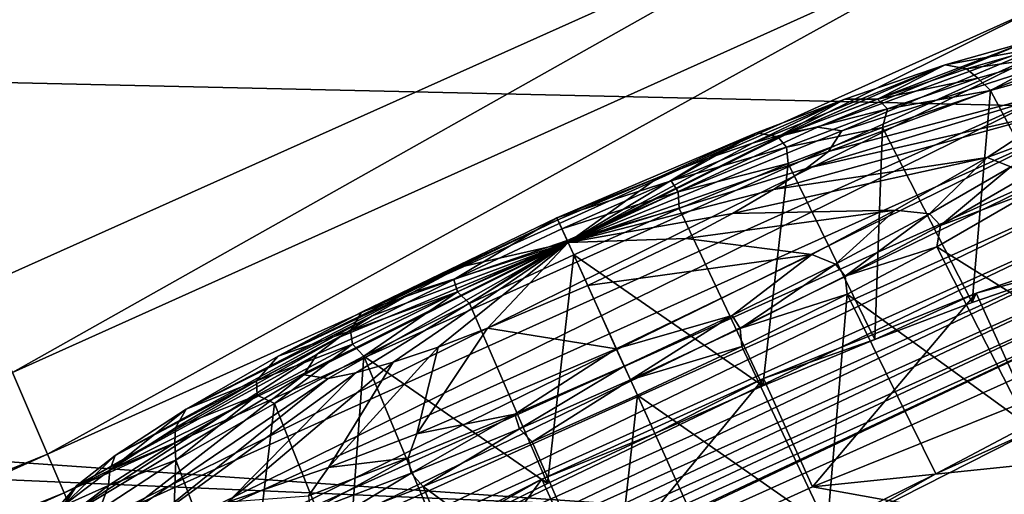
# Model space of a CAD drawing. Header units: metres. Extents: x 0 to 1651, y -1070 to 0.
# Tile 65 of 109: x 878 to 936, y -768 to -740. Entities that reach past the tile are written whole.
import ezdxf

# ---------------------------------------------------------------- set-up
doc = ezdxf.new("R2010")
doc.units = ezdxf.units.M

msp = doc.modelspace()

# ---------------------------------------------------------------- linework, layer by layer
at = {"layer": 'None'}
for points in [[(386.190338, -665.793701, -403), (874.955444, -755.91217, -403), (928.621887, -731.870789, -403)], [(966.380066, -745.566528, -406), (404.908142, -732.795654, -406), (1009.816956, -723.474548, -406)], [(928.621887, -731.870789, -403), (874.955444, -755.91217, -403), (877.794312, -760.493469, -402.52005)], [(877.794312, -760.493469, -402.52005), (935.69751, -734.425232, -402.52005), (928.621887, -731.870789, -403)], [(966.380066, -745.566528, -406), (917.642761, -768.503906, -406), (404.908142, -732.795654, -406)], [(917.642761, -768.503906, -406), (413.763672, -746.690247, -406), (404.908142, -732.795654, -406)], [(879.828491, -765.254211, -401.100159), (935.69751, -734.425232, -402.52005), (877.794312, -760.493469, -402.52005)], [(937.913147, -739.104248, -401.100159), (935.69751, -734.425232, -402.52005), (879.828491, -765.254211, -401.100159)], [(937.913147, -739.104248, -401.100159), (879.828491, -765.254211, -401.100159), (880.799011, -767.525574, -400.048401)], [(938.970276, -741.33667, -400.048401), (937.913147, -739.104248, -401.100159), (880.799011, -767.525574, -400.048401)], [(938.970276, -741.33667, -400.048401), (880.799011, -767.525574, -400.048401), (881.728027, -769.699707, -398.780426)], [(939.982117, -743.473511, -398.780426), (938.970276, -741.33667, -400.048401), (881.728027, -769.699707, -398.780426)], [(939.982117, -743.473511, -398.780426), (881.728027, -769.699707, -398.780426), (882.608582, -771.760498, -397.307617)], [(940.941223, -745.498901, -397.307617), (939.982117, -743.473511, -398.780426), (882.608582, -771.760498, -397.307617)], [(940.941223, -745.498901, -397.307617), (882.608582, -771.760498, -397.307617), (883.433777, -773.691772, -395.641296)], [(941.840027, -747.397034, -395.641296), (940.941223, -745.498901, -397.307617), (883.433777, -773.691772, -395.641296)], [(967.999084, -798.309875, -63), (899.523071, -829.016846, -63), (966.380066, -745.566528, -406)], [(899.523071, -829.016846, -63), (917.642761, -768.503906, -406), (966.380066, -745.566528, -406)], [(917.642761, -768.503906, -406), (868.193237, -789.862549, -406), (413.763672, -746.690247, -406)], [(941.840027, -747.397034, -395.641296), (883.433777, -773.691772, -395.641296), (884.19696, -775.477966, -393.793457)], [(942.671326, -749.152527, -393.793457), (941.840027, -747.397034, -395.641296), (884.19696, -775.477966, -393.793457)], [(942.671326, -749.152527, -393.793457), (884.19696, -775.477966, -393.793457), (884.892578, -777.105896, -391.779236)], [(943.429016, -750.752563, -391.779236), (942.671326, -749.152527, -393.793457), (884.892578, -777.105896, -391.779236)], [(943.429016, -750.752563, -391.779236), (884.892578, -777.105896, -391.779236), (885.515198, -778.56311, -389.61441)], [(944.107178, -752.184814, -389.61441), (943.429016, -750.752563, -391.779236), (885.515198, -778.56311, -389.61441)], [(944.107178, -752.184814, -389.61441), (885.515198, -778.56311, -389.61441), (886.05957, -779.837036, -387.314758)], [(944.700073, -753.436829, -387.314758), (944.107178, -752.184814, -389.61441), (886.05957, -779.837036, -387.314758)], [(944.700073, -753.436829, -387.314758), (886.05957, -779.837036, -387.314758), (886.520569, -780.916016, -384.897552)], [(945.202271, -754.497314, -384.897552), (944.700073, -753.436829, -387.314758), (886.520569, -780.916016, -384.897552)], [(945.202271, -754.497314, -384.897552), (886.520569, -780.916016, -384.897552), (886.895142, -781.792542, -382.385681)], [(945.610168, -755.358765, -382.385681), (945.202271, -754.497314, -384.897552), (886.895142, -781.792542, -382.385681)], [(886.895142, -781.792542, -382.385681), (887.361694, -782.917725, -377.175201), (945.610168, -755.358765, -382.385681)], [(887.361694, -782.917725, -377.175201), (946.123901, -756.462891, -377.175201), (945.610168, -755.358765, -382.385681)], [(946.123901, -756.462891, -377.175201), (887.361694, -782.917725, -377.175201), (957.650818, -800.303345, -60)], [(820.776184, -789.155823, -401.100159), (879.828491, -765.254211, -401.100159), (877.794312, -760.493469, -402.52005)], [(821.658691, -791.462891, -400.048401), (879.828491, -765.254211, -401.100159), (820.776184, -789.155823, -401.100159)], [(880.799011, -767.525574, -400.048401), (879.828491, -765.254211, -401.100159), (821.658691, -791.462891, -400.048401)], [(880.799011, -767.525574, -400.048401), (821.658691, -791.462891, -400.048401), (822.503418, -793.671143, -398.780426)], [(881.728027, -769.699707, -398.780426), (880.799011, -767.525574, -400.048401), (822.503418, -793.671143, -398.780426)]]:
    msp.add_3dface(points, dxfattribs=at)
at = {"layer": 'None01234'}
for points in [[(926.276367, -746.356567, -320.327332), (939.883118, -740.636169, -333.152252), (924.851807, -746.151917, -326.638123)], [(939.883118, -740.636169, -333.152252), (937.080872, -741.170532, -338.61676), (924.851807, -746.151917, -326.638123)], [(942.723877, -741.04425, -320.567596), (939.883118, -740.636169, -333.152252), (926.276367, -746.356567, -320.327332)], [(924.851807, -746.151917, -326.638123), (937.080872, -741.170532, -338.61676), (923.236389, -746.470642, -329.708954)], [(937.080872, -741.170532, -338.61676), (932.309692, -742.50885, -344.743164), (923.236389, -746.470642, -329.708954)], [(941.15979, -743.4505, -307.982941), (942.723877, -741.04425, -320.567596), (925.492004, -747.563232, -314.016541)], [(925.492004, -747.563232, -314.016541), (942.723877, -741.04425, -320.567596), (926.276367, -746.356567, -320.327332)], [(937.931885, -741.49939, -340.815399), (932.309692, -742.50885, -344.743164), (937.080872, -741.170532, -338.61676)], [(933.55304, -742.751038, -346.264435), (932.309692, -742.50885, -344.743164), (937.931885, -741.49939, -340.815399)], [(938.669556, -742.025574, -341.222321), (933.55304, -742.751038, -346.264435), (937.931885, -741.49939, -340.815399)], [(923.236389, -746.470642, -329.708954), (932.309692, -742.50885, -344.743164), (921.054138, -747.090942, -332.450287)], [(932.309692, -742.50885, -344.743164), (926.441956, -744.515137, -349.604553), (921.054138, -747.090942, -332.450287)], [(926.441956, -744.515137, -349.604553), (932.309692, -742.50885, -344.743164), (928.359619, -744.513489, -350.665649)], [(928.359619, -744.513489, -350.665649), (932.309692, -742.50885, -344.743164), (933.55304, -742.751038, -346.264435)], [(934.224182, -743.296265, -346.754211), (933.55304, -742.751038, -346.264435), (938.669556, -742.025574, -341.222321)], [(934.959351, -744.014038, -346.850525), (934.224182, -743.296265, -346.754211), (938.669556, -742.025574, -341.222321)], [(940.082581, -742.577026, -340.271667), (934.959351, -744.014038, -346.850525), (938.669556, -742.025574, -341.222321)], [(934.959351, -744.014038, -346.850525), (940.082581, -742.577026, -340.271667), (940.36377, -754.180908, -348.988647)], [(928.359619, -744.513489, -350.665649), (933.55304, -742.751038, -346.264435), (934.224182, -743.296265, -346.754211)], [(938.911865, -745.20697, -302.518463), (941.15979, -743.4505, -307.982941), (924.18811, -748.568726, -310.945709)], [(924.18811, -748.568726, -310.945709), (941.15979, -743.4505, -307.982941), (925.492004, -747.563232, -314.016541)], [(928.951782, -745.08551, -351.222321), (928.359619, -744.513489, -350.665649), (934.224182, -743.296265, -346.754211)], [(928.951782, -745.08551, -351.222321), (934.224182, -743.296265, -346.754211), (934.959351, -744.014038, -346.850525)], [(928.658325, -746.168518, -352.070618), (928.951782, -745.08551, -351.222321), (934.959351, -744.014038, -346.850525)], [(928.658325, -746.168518, -352.070618), (934.959351, -744.014038, -346.850525), (933.888123, -756.395142, -354.353241)], [(933.888123, -756.395142, -354.353241), (934.959351, -744.014038, -346.850525), (940.36377, -754.180908, -348.988647)], [(921.054138, -747.090942, -332.450287), (926.441956, -744.515137, -349.604553), (918.425964, -747.98291, -334.677185)], [(926.441956, -744.515137, -349.604553), (921.288574, -746.481812, -352.356628), (918.425964, -747.98291, -334.677185)], [(921.288574, -746.481812, -352.356628), (926.441956, -744.515137, -349.604553), (922.537415, -746.717529, -353.907135)], [(922.537415, -746.717529, -353.907135), (928.359619, -744.513489, -350.665649), (928.951782, -745.08551, -351.222321)], [(922.537415, -746.717529, -353.907135), (926.441956, -744.515137, -349.604553), (928.359619, -744.513489, -350.665649)], [(922.283997, -749.802124, -308.204376), (934.762207, -747.915405, -296.392029), (938.911865, -745.20697, -302.518463)], [(922.283997, -749.802124, -308.204376), (938.911865, -745.20697, -302.518463), (924.18811, -748.568726, -310.945709)], [(923.041077, -747.323059, -354.513092), (922.537415, -746.717529, -353.907135), (928.951782, -745.08551, -351.222321)], [(923.041077, -747.323059, -354.513092), (928.951782, -745.08551, -351.222321), (928.658325, -746.168518, -352.070618)], [(938.911865, -745.20697, -302.518463), (934.762207, -747.915405, -296.392029), (939.97467, -746.002563, -300.542603)], [(934.762207, -747.915405, -296.392029), (936.148621, -748.472839, -295.093567), (939.97467, -746.002563, -300.542603)], [(909.620117, -751.451233, -354.757019), (921.288574, -746.481812, -352.356628), (916.296021, -749.279175, -355.906616)], [(921.288574, -746.481812, -352.356628), (909.620117, -751.451233, -354.757019), (915.52771, -749.08313, -336.268066)], [(924.851807, -746.151917, -326.638123), (923.236389, -746.470642, -329.708954), (910.276001, -752.897095, -320.247101)], [(926.276367, -746.356567, -320.327332), (924.851807, -746.151917, -326.638123), (910.276001, -752.897095, -320.247101)], [(925.492004, -747.563232, -314.016541), (926.276367, -746.356567, -320.327332), (910.276001, -752.897095, -320.247101)], [(923.236389, -746.470642, -329.708954), (921.054138, -747.090942, -332.450287), (910.276001, -752.897095, -320.247101)], [(918.425964, -747.98291, -334.677185), (921.288574, -746.481812, -352.356628), (915.52771, -749.08313, -336.268066)], [(916.296021, -749.279175, -355.906616), (921.288574, -746.481812, -352.356628), (922.537415, -746.717529, -353.907135)], [(923.127747, -748.279114, -355.023895), (923.041077, -747.323059, -354.513092), (928.658325, -746.168518, -352.070618)], [(923.127747, -748.279114, -355.023895), (928.658325, -746.168518, -352.070618), (928.205627, -758.563721, -357.387604)], [(928.205627, -758.563721, -357.387604), (928.658325, -746.168518, -352.070618), (933.888123, -756.395142, -354.353241)], [(921.054138, -747.090942, -332.450287), (918.425964, -747.98291, -334.677185), (910.276001, -752.897095, -320.247101)], [(916.296021, -749.279175, -355.906616), (922.537415, -746.717529, -353.907135), (923.041077, -747.323059, -354.513092)], [(924.18811, -748.568726, -310.945709), (925.492004, -747.563232, -314.016541), (910.276001, -752.897095, -320.247101)], [(916.704834, -749.923645, -356.542969), (916.296021, -749.279175, -355.906616), (923.041077, -747.323059, -354.513092)], [(916.704834, -749.923645, -356.542969), (923.041077, -747.323059, -354.513092), (923.127747, -748.279114, -355.023895)], [(918.425964, -747.98291, -334.677185), (915.52771, -749.08313, -336.268066), (910.276001, -752.897095, -320.247101)], [(916.760376, -750.90271, -356.988007), (916.704834, -749.923645, -356.542969), (923.127747, -748.279114, -355.023895)], [(921.662476, -761.259705, -359.405914), (916.760376, -750.90271, -356.988007), (923.127747, -748.279114, -355.023895)], [(919.881653, -751.192078, -305.977509), (934.762207, -747.915405, -296.392029), (922.283997, -749.802124, -308.204376)], [(929.387634, -751.00885, -291.53064), (934.762207, -747.915405, -296.392029), (919.881653, -751.192078, -305.977509)], [(921.662476, -761.259705, -359.405914), (923.127747, -748.279114, -355.023895), (928.205627, -758.563721, -357.387604)], [(934.762207, -747.915405, -296.392029), (929.387634, -751.00885, -291.53064), (931.401672, -751.219543, -290.692352)], [(936.148621, -748.472839, -295.093567), (934.762207, -747.915405, -296.392029), (931.401672, -751.219543, -290.692352)], [(922.283997, -749.802124, -308.204376), (924.18811, -748.568726, -310.945709), (910.276001, -752.897095, -320.247101)], [(931.401672, -751.219543, -290.692352), (932.040039, -751.893555, -290.337433), (936.148621, -748.472839, -295.093567)], [(936.148621, -748.472839, -295.093567), (932.040039, -751.893555, -290.337433), (936.859192, -749.105042, -294.805542)], [(915.52771, -749.08313, -336.268066), (909.620117, -751.451233, -354.757019), (909.676331, -751.575134, -337.471802)], [(909.907654, -752.085022, -356.589325), (909.620117, -751.451233, -354.757019), (916.296021, -749.279175, -355.906616)], [(910.276001, -752.897095, -320.247101), (915.52771, -749.08313, -336.268066), (909.676331, -751.575134, -337.471802)], [(909.907654, -752.085022, -356.589325), (916.296021, -749.279175, -355.906616), (916.704834, -749.923645, -356.542969)], [(936.859192, -749.105042, -294.805542), (932.040039, -751.893555, -290.337433), (937.592224, -749.818115, -294.943665)], [(910.21936, -752.772156, -357.236053), (909.907654, -752.085022, -356.589325), (916.704834, -749.923645, -356.542969)], [(910.21936, -752.772156, -357.236053), (916.704834, -749.923645, -356.542969), (916.760376, -750.90271, -356.988007)], [(910.276001, -752.897095, -320.247101), (919.881653, -751.192078, -305.977509), (922.283997, -749.802124, -308.204376)], [(937.592224, -749.818115, -294.943665), (932.040039, -751.893555, -290.337433), (931.82074, -753.140015, -289.723602)], [(937.592224, -749.818115, -294.943665), (931.82074, -753.140015, -289.723602), (943.069336, -760.145264, -295.649109)], [(910.601196, -753.614014, -357.6008), (910.21936, -752.772156, -357.236053), (916.760376, -750.90271, -356.988007)], [(917.144836, -752.648071, -304.386627), (919.881653, -751.192078, -305.977509), (910.276001, -752.897095, -320.247101)], [(910.601196, -753.614014, -357.6008), (916.760376, -750.90271, -356.988007), (921.662476, -761.259705, -359.405914)], [(924.513489, -753.590942, -288.778564), (929.387634, -751.00885, -291.53064), (917.144836, -752.648071, -304.386627)], [(929.387634, -751.00885, -291.53064), (919.881653, -751.192078, -305.977509), (917.144836, -752.648071, -304.386627)], [(929.387634, -751.00885, -291.53064), (924.513489, -753.590942, -288.778564), (925.908264, -754.148499, -287.450867)], [(931.401672, -751.219543, -290.692352), (929.387634, -751.00885, -291.53064), (925.908264, -754.148499, -287.450867)], [(925.908264, -754.148499, -287.450867), (926.463196, -754.867004, -287.046661), (931.401672, -751.219543, -290.692352)], [(926.463196, -754.867004, -287.046661), (932.040039, -751.893555, -290.337433), (931.401672, -751.219543, -290.692352)], [(909.620117, -751.451233, -354.757019), (898.19519, -756.957458, -352.356628), (909.676331, -751.575134, -337.471802)], [(898.19519, -756.957458, -352.356628), (909.620117, -751.451233, -354.757019), (903.588562, -755.043579, -355.906616)], [(898.19519, -756.957458, -352.356628), (903.947144, -754.336365, -336.268066), (909.676331, -751.575134, -337.471802)], [(909.620117, -751.451233, -354.757019), (909.907654, -752.085022, -356.589325), (903.588562, -755.043579, -355.906616)], [(909.676331, -751.575134, -337.471802), (903.947144, -754.336365, -336.268066), (910.276001, -752.897095, -320.247101)], [(903.588562, -755.043579, -355.906616), (909.907654, -752.085022, -356.589325), (910.21936, -752.772156, -357.236053)], [(932.040039, -751.893555, -290.337433), (926.463196, -754.867004, -287.046661), (931.82074, -753.140015, -289.723602)], [(944.522217, -752.363586, -348.476715), (934.127869, -755.853882, -357.561249), (940.36377, -754.180908, -348.988647)], [(936.998047, -762.181152, -358.414337), (934.127869, -755.853882, -357.561249), (944.522217, -752.363586, -348.476715)], [(895.599915, -759.421204, -326.638123), (894.815552, -760.627869, -320.327332), (910.276001, -752.897095, -320.247101)], [(894.815552, -760.627869, -320.327332), (896.240112, -760.83252, -314.016541), (910.276001, -752.897095, -320.247101)], [(896.903809, -758.41571, -329.708954), (895.599915, -759.421204, -326.638123), (910.276001, -752.897095, -320.247101)], [(896.240112, -760.83252, -314.016541), (897.85553, -760.513794, -310.945709), (910.276001, -752.897095, -320.247101)], [(898.807983, -757.182312, -332.450287), (896.903809, -758.41571, -329.708954), (910.276001, -752.897095, -320.247101)], [(897.85553, -760.513794, -310.945709), (900.037781, -759.893494, -308.204376), (910.276001, -752.897095, -320.247101)], [(910.276001, -752.897095, -320.247101), (901.210266, -755.792358, -334.677185), (898.807983, -757.182312, -332.450287)], [(900.037781, -759.893494, -308.204376), (902.666016, -759.001465, -305.977509), (910.276001, -752.897095, -320.247101)], [(903.947144, -754.336365, -336.268066), (901.210266, -755.792358, -334.677185), (910.276001, -752.897095, -320.247101)], [(902.666016, -759.001465, -305.977509), (905.56427, -757.901306, -304.386627), (910.276001, -752.897095, -320.247101)], [(910.21936, -752.772156, -357.236053), (903.804199, -755.775696, -356.542969), (903.588562, -755.043579, -355.906616)], [(904.504211, -756.462341, -356.988007), (903.804199, -755.775696, -356.542969), (910.21936, -752.772156, -357.236053)], [(910.601196, -753.614014, -357.6008), (904.504211, -756.462341, -356.988007), (910.21936, -752.772156, -357.236053)], [(905.56427, -757.901306, -304.386627), (911.415588, -755.409241, -303.182892), (910.276001, -752.897095, -320.247101)], [(911.415588, -755.409241, -303.182892), (917.144836, -752.648071, -304.386627), (910.276001, -752.897095, -320.247101)], [(924.513489, -753.590942, -288.778564), (917.144836, -752.648071, -304.386627), (911.415588, -755.409241, -303.182892)], [(931.82074, -753.140015, -289.723602), (926.463196, -754.867004, -287.046661), (926.589783, -755.911072, -286.770325)], [(931.82074, -753.140015, -289.723602), (926.589783, -755.911072, -286.770325), (937.137939, -763.559143, -290.284485)], [(943.069336, -760.145264, -295.649109), (931.82074, -753.140015, -289.723602), (937.137939, -763.559143, -290.284485)], [(909.068115, -766.972839, -359.405914), (904.504211, -756.462341, -356.988007), (910.601196, -753.614014, -357.6008)], [(915.333374, -764.045898, -360.035614), (909.068115, -766.972839, -359.405914), (910.601196, -753.614014, -357.6008)], [(915.333374, -764.045898, -360.035614), (910.601196, -753.614014, -357.6008), (921.662476, -761.259705, -359.405914)], [(913.088501, -759.097168, -286.378174), (924.513489, -753.590942, -288.778564), (911.415588, -755.409241, -303.182892)], [(924.513489, -753.590942, -288.778564), (913.088501, -759.097168, -286.378174), (919.869751, -757.157349, -285.451385)], [(925.908264, -754.148499, -287.450867), (924.513489, -753.590942, -288.778564), (919.869751, -757.157349, -285.451385)], [(898.19519, -756.957458, -352.356628), (893.320984, -759.539551, -349.604553), (903.947144, -754.336365, -336.268066)], [(893.320984, -759.539551, -349.604553), (901.210266, -755.792358, -334.677185), (903.947144, -754.336365, -336.268066)], [(919.869751, -757.157349, -285.451385), (920.332825, -757.92157, -285.016785), (925.908264, -754.148499, -287.450867)], [(920.332825, -757.92157, -285.016785), (926.463196, -754.867004, -287.046661), (925.908264, -754.148499, -287.450867)], [(934.127869, -755.853882, -357.561249), (933.888123, -756.395142, -354.353241), (940.36377, -754.180908, -348.988647)], [(903.804199, -755.775696, -356.542969), (897.549988, -758.052429, -353.907135), (903.588562, -755.043579, -355.906616)], [(903.588562, -755.043579, -355.906616), (897.549988, -758.052429, -353.907135), (898.19519, -756.957458, -352.356628)], [(926.463196, -754.867004, -287.046661), (920.332825, -757.92157, -285.016785), (926.589783, -755.911072, -286.770325)], [(901.210266, -755.792358, -334.677185), (887.946472, -762.633057, -344.743164), (898.807983, -757.182312, -332.450287)], [(893.320984, -759.539551, -349.604553), (887.946472, -762.633057, -344.743164), (901.210266, -755.792358, -334.677185)], [(903.804199, -755.775696, -356.542969), (897.673828, -758.830261, -354.513092), (897.549988, -758.052429, -353.907135)], [(898.33606, -759.525208, -355.023895), (897.673828, -758.830261, -354.513092), (903.804199, -755.775696, -356.542969)], [(904.504211, -756.462341, -356.988007), (898.33606, -759.525208, -355.023895), (903.804199, -755.775696, -356.542969)], [(913.088501, -759.097168, -286.378174), (911.415588, -755.409241, -303.182892), (905.56427, -757.901306, -304.386627)], [(926.589783, -755.911072, -286.770325), (920.332825, -757.92157, -285.016785), (920.421631, -758.973877, -284.806213)], [(926.589783, -755.911072, -286.770325), (920.421631, -758.973877, -284.806213), (925.424866, -769.553711, -285.231842)], [(934.127869, -755.853882, -357.561249), (921.697327, -760.840881, -362.39502), (928.205627, -758.563721, -357.387604)], [(924.567566, -767.168152, -363.248108), (921.697327, -760.840881, -362.39502), (934.127869, -755.853882, -357.561249)], [(936.998047, -762.181152, -358.414337), (924.567566, -767.168152, -363.248108), (934.127869, -755.853882, -357.561249)], [(926.589783, -755.911072, -286.770325), (925.424866, -769.553711, -285.231842), (931.763245, -766.406311, -287.250153)], [(937.137939, -763.559143, -290.284485), (926.589783, -755.911072, -286.770325), (931.763245, -766.406311, -287.250153)], [(933.888123, -756.395142, -354.353241), (934.127869, -755.853882, -357.561249), (928.205627, -758.563721, -357.387604)], [(897.549988, -758.052429, -353.907135), (893.320984, -759.539551, -349.604553), (898.19519, -756.957458, -352.356628)], [(904.504211, -756.462341, -356.988007), (909.068115, -766.972839, -359.405914), (898.33606, -759.525208, -355.023895)], [(898.807983, -757.182312, -332.450287), (887.946472, -762.633057, -344.743164), (883.796753, -765.341431, -338.61676)], [(898.807983, -757.182312, -332.450287), (883.796753, -765.341431, -338.61676), (896.903809, -758.41571, -329.708954)], [(919.869751, -757.157349, -285.451385), (913.088501, -759.097168, -286.378174), (913.550598, -760.115906, -284.768677)], [(913.550598, -760.115906, -284.768677), (913.917664, -760.925049, -284.3237), (919.869751, -757.157349, -285.451385)], [(913.917664, -760.925049, -284.3237), (920.332825, -757.92157, -285.016785), (919.869751, -757.157349, -285.451385)], [(897.673828, -758.830261, -354.513092), (892.05658, -760.981384, -350.665649), (897.549988, -758.052429, -353.907135)], [(897.549988, -758.052429, -353.907135), (892.05658, -760.981384, -350.665649), (893.320984, -759.539551, -349.604553)], [(901.420044, -764.06665, -288.778564), (913.088501, -759.097168, -286.378174), (905.56427, -757.901306, -304.386627)], [(902.666016, -759.001465, -305.977509), (901.420044, -764.06665, -288.778564), (905.56427, -757.901306, -304.386627)], [(920.332825, -757.92157, -285.016785), (913.917664, -760.925049, -284.3237), (920.421631, -758.973877, -284.806213)], [(883.796753, -765.341431, -338.61676), (881.548889, -767.0979, -333.152252), (896.903809, -758.41571, -329.708954)], [(896.903809, -758.41571, -329.708954), (881.548889, -767.0979, -333.152252), (895.599915, -759.421204, -326.638123)], [(928.205627, -758.563721, -357.387604), (921.697327, -760.840881, -362.39502), (921.662476, -761.259705, -359.405914)], [(897.673828, -758.830261, -354.513092), (892.096985, -761.803711, -351.222321), (892.05658, -760.981384, -350.665649)], [(893.105164, -762.296265, -352.070618), (892.096985, -761.803711, -351.222321), (897.673828, -758.830261, -354.513092)], [(898.33606, -759.525208, -355.023895), (893.105164, -762.296265, -352.070618), (897.673828, -758.830261, -354.513092)], [(900.037781, -759.893494, -308.204376), (896.266663, -766.033264, -291.53064), (902.666016, -759.001465, -305.977509)], [(896.266663, -766.033264, -291.53064), (901.420044, -764.06665, -288.778564), (902.666016, -759.001465, -305.977509)], [(907.162231, -762.921753, -285.451385), (913.088501, -759.097168, -286.378174), (901.420044, -764.06665, -288.778564)], [(907.162231, -762.921753, -285.451385), (913.550598, -760.115906, -284.768677), (913.088501, -759.097168, -286.378174)], [(920.421631, -758.973877, -284.806213), (913.917664, -760.925049, -284.3237), (914.324646, -761.822266, -284.19342)], [(920.421631, -758.973877, -284.806213), (914.324646, -761.822266, -284.19342), (925.424866, -769.553711, -285.231842)], [(881.548889, -767.0979, -333.152252), (879.984802, -769.50415, -320.567596), (895.599915, -759.421204, -326.638123)], [(895.599915, -759.421204, -326.638123), (879.984802, -769.50415, -320.567596), (894.815552, -760.627869, -320.327332)], [(892.05658, -760.981384, -350.665649), (887.946472, -762.633057, -344.743164), (893.320984, -759.539551, -349.604553)], [(898.33606, -759.525208, -355.023895), (897.355042, -772.967407, -354.353241), (893.105164, -762.296265, -352.070618)], [(898.33606, -759.525208, -355.023895), (902.729675, -770.120239, -357.387604), (897.355042, -772.967407, -354.353241)], [(909.068115, -766.972839, -359.405914), (902.729675, -770.120239, -357.387604), (898.33606, -759.525208, -355.023895)], [(897.85553, -760.513794, -310.945709), (890.398987, -768.039551, -296.392029), (900.037781, -759.893494, -308.204376)], [(890.398987, -768.039551, -296.392029), (896.266663, -766.033264, -291.53064), (900.037781, -759.893494, -308.204376)], [(907.43219, -763.77356, -285.016785), (913.550598, -760.115906, -284.768677), (907.162231, -762.921753, -285.451385)], [(907.43219, -763.77356, -285.016785), (913.917664, -760.925049, -284.3237), (913.550598, -760.115906, -284.768677)], [(879.984802, -769.50415, -320.567596), (882.8255, -769.912292, -307.982941), (894.815552, -760.627869, -320.327332)], [(894.815552, -760.627869, -320.327332), (882.8255, -769.912292, -307.982941), (896.240112, -760.83252, -314.016541)], [(882.8255, -769.912292, -307.982941), (885.627808, -769.377869, -302.518463), (896.240112, -760.83252, -314.016541)], [(896.240112, -760.83252, -314.016541), (885.627808, -769.377869, -302.518463), (897.85553, -760.513794, -310.945709)], [(885.627808, -769.377869, -302.518463), (890.398987, -768.039551, -296.392029), (897.85553, -760.513794, -310.945709)], [(892.096985, -761.803711, -351.222321), (887.309631, -763.728088, -346.264435), (892.05658, -760.981384, -350.665649)], [(892.05658, -760.981384, -350.665649), (887.309631, -763.728088, -346.264435), (887.946472, -762.633057, -344.743164)], [(908.165527, -764.533569, -284.806213), (913.917664, -760.925049, -284.3237), (907.43219, -763.77356, -285.016785)], [(908.165527, -764.533569, -284.806213), (914.324646, -761.822266, -284.19342), (913.917664, -760.925049, -284.3237)], [(921.697327, -760.840881, -362.39502), (908.72998, -766.723206, -362.39502), (915.333374, -764.045898, -360.035614)], [(911.60022, -773.050476, -363.248108), (908.72998, -766.723206, -362.39502), (921.697327, -760.840881, -362.39502)], [(924.567566, -767.168152, -363.248108), (911.60022, -773.050476, -363.248108), (921.697327, -760.840881, -362.39502)], [(921.697327, -760.840881, -362.39502), (915.333374, -764.045898, -360.035614), (921.662476, -761.259705, -359.405914)], [(887.333679, -765.618103, -346.850525), (887.277893, -764.592224, -346.754211), (892.096985, -761.803711, -351.222321)], [(892.096985, -761.803711, -351.222321), (887.277893, -764.592224, -346.754211), (887.309631, -763.728088, -346.264435)], [(893.105164, -762.296265, -352.070618), (887.333679, -765.618103, -346.850525), (892.096985, -761.803711, -351.222321)], [(912.830444, -775.266846, -285.231842), (914.324646, -761.822266, -284.19342), (908.165527, -764.533569, -284.806213)], [(912.830444, -775.266846, -285.231842), (919.159546, -772.480652, -284.602112), (914.324646, -761.822266, -284.19342)], [(925.424866, -769.553711, -285.231842), (914.324646, -761.822266, -284.19342), (919.159546, -772.480652, -284.602112)], [(887.309631, -763.728088, -346.264435), (883.483643, -766.198364, -340.815399), (887.946472, -762.633057, -344.743164)], [(887.946472, -762.633057, -344.743164), (883.483643, -766.198364, -340.815399), (883.796753, -765.341431, -338.61676)], [(893.105164, -762.296265, -352.070618), (891.423584, -776.381287, -348.988647), (887.333679, -765.618103, -346.850525)], [(897.355042, -772.967407, -354.353241), (891.423584, -776.381287, -348.988647), (893.105164, -762.296265, -352.070618)], [(936.998047, -762.181152, -358.414337), (950.046021, -764.540649, -297.014099), (924.567566, -767.168152, -363.248108)], [(901.095947, -766.374207, -287.046661), (907.162231, -762.921753, -285.451385), (900.920837, -765.483398, -287.450867)], [(900.920837, -765.483398, -287.450867), (907.162231, -762.921753, -285.451385), (901.420044, -764.06665, -288.778564)], [(901.095947, -766.374207, -287.046661), (907.43219, -763.77356, -285.016785), (907.162231, -762.921753, -285.451385)], [(887.277893, -764.592224, -346.754211), (883.483643, -766.198364, -340.815399), (887.309631, -763.728088, -346.264435)], [(901.798096, -767.157166, -286.770325), (907.43219, -763.77356, -285.016785), (901.095947, -766.374207, -287.046661)], [(901.798096, -767.157166, -286.770325), (908.165527, -764.533569, -284.806213), (907.43219, -763.77356, -285.016785)], [(925.762939, -769.803345, -282.242706), (937.703064, -763.735291, -287.076508), (931.763245, -766.406311, -287.250153)], [(937.703064, -763.735291, -287.076508), (925.762939, -769.803345, -282.242706), (940.573242, -770.062561, -287.929596)], [(937.703064, -763.735291, -287.076508), (937.137939, -763.559143, -290.284485), (931.763245, -766.406311, -287.250153)], [(900.920837, -765.483398, -287.450867), (901.420044, -764.06665, -288.778564), (896.266663, -766.033264, -291.53064)], [(908.72998, -766.723206, -362.39502), (909.068115, -766.972839, -359.405914), (915.333374, -764.045898, -360.035614)], [(887.277893, -764.592224, -346.754211), (887.333679, -765.618103, -346.850525), (883.393677, -767.099976, -341.222321)], [(887.277893, -764.592224, -346.754211), (883.393677, -767.099976, -341.222321), (883.483643, -766.198364, -340.815399)], [(901.798096, -767.157166, -286.770325), (912.830444, -775.266846, -285.231842), (908.165527, -764.533569, -284.806213)], [(950.046021, -764.540649, -297.014099), (940.573242, -770.062561, -287.929596), (924.567566, -767.168152, -363.248108)], [(883.483643, -766.198364, -340.815399), (880.708435, -768.301392, -334.554352), (883.796753, -765.341431, -338.61676)], [(883.796753, -765.341431, -338.61676), (880.708435, -768.301392, -334.554352), (881.548889, -767.0979, -333.152252)], [(887.333679, -765.618103, -346.850525), (886.844421, -779.370117, -342.227478), (882.877808, -768.526367, -340.271667)], [(887.333679, -765.618103, -346.850525), (882.877808, -768.526367, -340.271667), (883.393677, -767.099976, -341.222321)], [(891.423584, -776.381287, -348.988647), (886.844421, -779.370117, -342.227478), (887.333679, -765.618103, -346.850525)], [(895.185242, -768.611755, -290.337433), (900.920837, -765.483398, -287.450867), (895.098633, -767.687439, -290.692352)], [(895.098633, -767.687439, -290.692352), (900.920837, -765.483398, -287.450867), (896.266663, -766.033264, -291.53064)], [(895.185242, -768.611755, -290.337433), (901.095947, -766.374207, -287.046661), (900.920837, -765.483398, -287.450867)], [(896.266663, -766.033264, -291.53064), (890.398987, -768.039551, -296.392029), (895.098633, -767.687439, -290.692352)], [(883.393677, -767.099976, -341.222321), (880.708435, -768.301392, -334.554352), (883.483643, -766.198364, -340.815399)], [(896.267578, -769.267761, -289.723602), (901.095947, -766.374207, -287.046661), (895.185242, -768.611755, -290.337433)], [(896.267578, -769.267761, -289.723602), (901.798096, -767.157166, -286.770325), (901.095947, -766.374207, -287.046661)], [(908.72998, -766.723206, -362.39502), (896.789856, -772.79126, -357.561249), (902.729675, -770.120239, -357.387604)], [(899.660034, -779.118469, -358.414337), (896.789856, -772.79126, -357.561249), (908.72998, -766.723206, -362.39502)], [(911.60022, -773.050476, -363.248108), (899.660034, -779.118469, -358.414337), (908.72998, -766.723206, -362.39502)], [(909.068115, -766.972839, -359.405914), (908.72998, -766.723206, -362.39502), (902.729675, -770.120239, -357.387604)], [(925.762939, -769.803345, -282.242706), (931.763245, -766.406311, -287.250153), (925.424866, -769.553711, -285.231842)], [(880.708435, -768.301392, -334.554352), (879.101624, -769.947388, -327.752014), (881.548889, -767.0979, -333.152252)], [(881.548889, -767.0979, -333.152252), (879.101624, -769.947388, -327.752014), (879.984802, -769.50415, -320.567596)], [(883.393677, -767.099976, -341.222321), (882.877808, -768.526367, -340.271667), (880.576294, -769.234985, -334.86615)], [(883.393677, -767.099976, -341.222321), (880.576294, -769.234985, -334.86615), (880.708435, -768.301392, -334.554352)], [(896.267578, -769.267761, -289.723602), (906.287292, -777.96283, -287.250153), (901.798096, -767.157166, -286.770325)], [(906.287292, -777.96283, -287.250153), (912.830444, -775.266846, -285.231842), (901.798096, -767.157166, -286.770325)], [(924.567566, -767.168152, -363.248108), (940.573242, -770.062561, -287.929596), (911.60022, -773.050476, -363.248108)]]:
    msp.add_3dface(points, dxfattribs=at)

doc.saveas('drawing.dxf')
